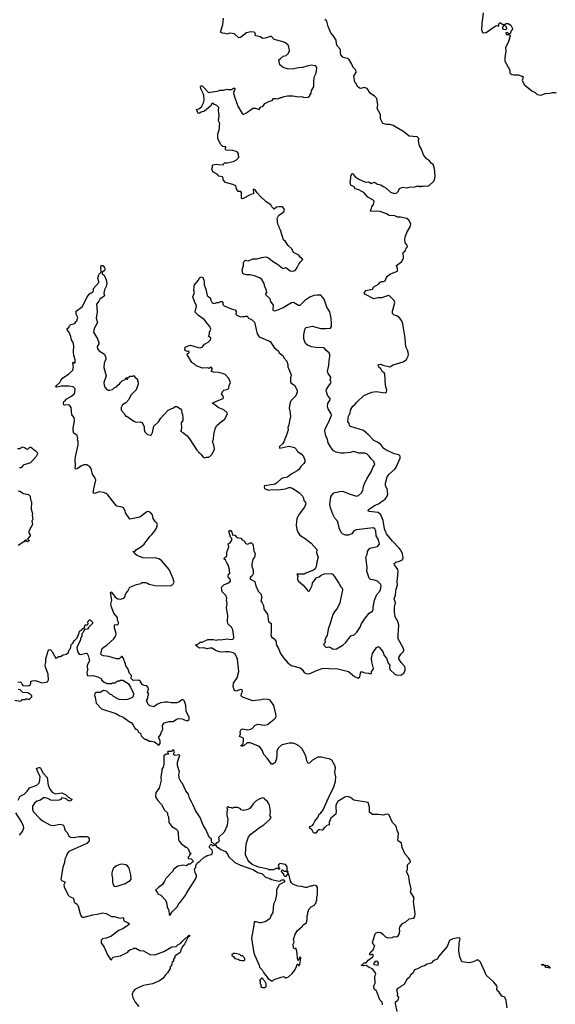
# Model space of a CAD drawing. Extents: x 2293878 to 2522763, y 823964 to 1006972.
# Tile 141 of 256: x 2383446 to 2391186, y 898819 to 913035. Entities that reach past the tile are written whole.
import ezdxf

# ---------------------------------------------------------------- set-up
doc = ezdxf.new("R2010")
doc.units = 0

msp = doc.modelspace()

# ---------------------------------------------------------------- linework, layer by layer
at = {"layer": '0CON20XD'}
for points in [[(2390145, 913132), (2390124, 912974), (2390120, 912895), (2390128, 912865), (2390135, 912850), (2390154, 912844), (2390185, 912848), (2390315, 912940), (2390335, 912950), (2390365, 912940), (2390370, 912945), (2390370, 912975), (2390385, 912990), (2390405, 912990), (2390412, 912972), (2390425, 912970), (2390438, 912958), (2390440, 912945), (2390422, 912925), (2390422, 912905), (2390435, 912898), (2390467, 912893), (2390487, 912903), (2390482, 912925), (2390450, 912955), (2390450, 912965), (2390475, 912978), (2390505, 912978), (2390545, 912958), (2390568, 912908), (2390565, 912892), (2390548, 912872), (2390535, 912830), (2390515, 912830), (2390495, 912850), (2390470, 912845), (2390475, 912820), (2390525, 912820), (2390532, 912795), (2390504, 912705), (2390464, 912635), (2390473, 912585), (2390457, 912485), (2390458, 912438), (2390528, 912305), (2390530, 912265), (2390555, 912243), (2390585, 912238), (2390655, 912238), (2390695, 912218), (2390718, 912218), (2390723, 912205), (2390709, 912155), (2390740, 912095), (2390845, 912009), (2390893, 911983), (2390925, 911954), (2390975, 911944), (2391045, 911969), (2391105, 911973), (2391145, 911986), (2391185, 911986), (2391205, 911979)], [(2387262, 906938), (2387245, 906912), (2387202, 906875), (2387200, 906855), (2387205, 906850), (2387335, 906876), (2387416, 906856), (2387442, 906835), (2387461, 906801), (2387512, 906765), (2387545, 906728), (2387568, 906675), (2387565, 906652), (2387554, 906626), (2387508, 906585), (2387483, 906547), (2387455, 906522), (2387368, 906475), (2387315, 906431), (2387245, 906416), (2387225, 906406), (2387157, 906343), (2387135, 906331), (2387115, 906324), (2386983, 906307), (2386978, 906295), (2386982, 906265), (2387035, 906243), (2387095, 906251), (2387175, 906246), (2387285, 906261), (2387335, 906281), (2387359, 906279), (2387392, 906265), (2387488, 906205), (2387534, 906154), (2387548, 906125), (2387553, 906095), (2387565, 906078), (2387578, 906065), (2387582, 906045), (2387563, 905995), (2387485, 905898), (2387451, 905835), (2387441, 905735), (2387450, 905675), (2387464, 905634), (2387495, 905592), (2387585, 905537), (2387618, 905505), (2387658, 905478), (2387739, 905385), (2387737, 905335), (2387759, 905275), (2387740, 905205), (2387732, 905135), (2387718, 905105), (2387694, 905086), (2387580, 905045), (2387555, 905030), (2387455, 905030), (2387450, 905025), (2387470, 905005), (2387458, 904982), (2387458, 904955), (2387468, 904935), (2387540, 904870), (2387615, 904782), (2387635, 904790), (2387672, 904865), (2387678, 904902), (2387720, 904955), (2387720, 904965), (2387735, 904980), (2387775, 904990), (2387803, 905017), (2387848, 905032), (2387945, 905040), (2387965, 905028), (2387990, 905000), (2388058, 904898), (2388088, 904845), (2388108, 904828), (2388113, 904805), (2388071, 904615), (2388033, 904535), (2387998, 904495), (2387970, 904445), (2387933, 904315), (2387903, 904235), (2387887, 904145), (2387873, 904125), (2387857, 904075), (2387858, 904045), (2387842, 904025), (2387840, 904005), (2387875, 903970), (2387915, 903978), (2387947, 903967), (2387975, 903948), (2388025, 903950), (2388116, 904004), (2388160, 904045), (2388233, 904137), (2388277, 904153), (2388317, 904193), (2388366, 904265), (2388383, 904315), (2388443, 904397), (2388498, 904465), (2388542, 904495), (2388552, 904515), (2388556, 904554), (2388573, 904655), (2388609, 904735), (2388651, 904785), (2388666, 904826), (2388668, 904865), (2388660, 904885), (2388616, 904926), (2388575, 904944), (2388515, 904951), (2388494, 904974), (2388462, 905075), (2388469, 905125), (2388449, 905275), (2388466, 905315), (2388474, 905355), (2388500, 905400), (2388525, 905411), (2388615, 905427), (2388647, 905463), (2388633, 905525), (2388599, 905585), (2388594, 905655), (2388579, 905685), (2388555, 905698), (2388315, 905668), (2388276, 905654), (2388245, 905614), (2388197, 905593), (2388155, 905591), (2388112, 905612), (2388093, 905633), (2388065, 905685), (2388039, 905795), (2387999, 905839), (2387970, 905895), (2387941, 905975), (2387928, 906035), (2387944, 906146), (2387958, 906172), (2387987, 906203), (2388093, 906227), (2388125, 906224), (2388209, 906189), (2388315, 906156), (2388344, 906166), (2388387, 906203), (2388406, 906235), (2388413, 906297), (2388422, 906325), (2388468, 906415), (2388521, 906495), (2388552, 906578), (2388579, 906615), (2388562, 906655), (2388526, 906695), (2388498, 906735), (2388460, 906765), (2388435, 906776), (2388345, 906777), (2388275, 906799), (2388223, 906787), (2388135, 906775), (2388085, 906778), (2388020, 906790), (2387981, 906811), (2387938, 906868), (2387905, 906925), (2387892, 906975), (2387868, 907028), (2387853, 907095), (2387859, 907125), (2387924, 907255), (2387951, 907325), (2387947, 907345), (2387904, 907415), (2387892, 907455), (2387898, 907495), (2387937, 907555), (2387893, 907613), (2387874, 907675), (2387879, 907695), (2387908, 907745), (2387943, 907785), (2387947, 907795), (2387933, 907835), (2387944, 907865), (2387941, 907875), (2387904, 907925), (2387894, 907955), (2387912, 908045), (2387916, 908115), (2387926, 908165), (2387926, 908196), (2387917, 908225), (2387875, 908257), (2387856, 908286), (2387835, 908299), (2387725, 908304), (2387664, 908314), (2387605, 908334), (2387575, 908362), (2387550, 908425), (2387551, 908489), (2387572, 908575), (2387585, 908590), (2387675, 908611), (2387794, 908576), (2387875, 908574), (2387935, 908581), (2387950, 908605), (2387954, 908675), (2387948, 908695), (2387949, 908725), (2387930, 908815), (2387886, 908886), (2387848, 908998), (2387798, 909058), (2387745, 909060), (2387695, 909052), (2387639, 909031), (2387565, 908980), (2387495, 908910), (2387475, 908909), (2387405, 908950), (2387375, 908949), (2387255, 908877), (2387135, 908828), (2387113, 908833), (2387108, 908845), (2387112, 908915), (2387077, 908965), (2387066, 909006), (2387000, 909065), (2387016, 909095), (2387006, 909145), (2386990, 909180), (2386978, 909225), (2386945, 909283), (2386922, 909305), (2386855, 909334), (2386777, 909353), (2386725, 909353), (2386683, 909363), (2386671, 909371), (2386660, 909425), (2386678, 909485), (2386678, 909515), (2386685, 909540), (2386708, 909562), (2386753, 909553), (2386815, 909580), (2386875, 909580), (2386945, 909600), (2387005, 909609), (2387033, 909603), (2387061, 909581), (2387098, 909548), (2387170, 909505), (2387245, 909448), (2387255, 909442), (2387290, 909455), (2387355, 909408), (2387385, 909402), (2387412, 909408), (2387431, 909419), (2387456, 909455), (2387479, 909505), (2387507, 909545), (2387538, 909575), (2387520, 909595), (2387505, 909600), (2387478, 909635), (2387404, 909674), (2387378, 909725), (2387327, 909775), (2387285, 909833), (2387257, 909855), (2387217, 909997), (2387199, 910025), (2387196, 910046), (2387174, 910084), (2387167, 910165), (2387190, 910215), (2387230, 910235), (2387270, 910265), (2387270, 910305), (2387242, 910332), (2387195, 910333), (2387155, 910327), (2387125, 910300), (2387091, 910335), (2387073, 910363), (2387006, 910405), (2386921, 910485), (2386876, 910535), (2386850, 910580), (2386825, 910588), (2386818, 910575), (2386827, 910543), (2386825, 910520), (2386785, 910512), (2386665, 910450), (2386652, 910452), (2386652, 910542), (2386642, 910552), (2386602, 910555), (2386580, 910595), (2386568, 910635), (2386525, 910657), (2386420, 910685), (2386388, 910725), (2386387, 910747), (2386378, 910765), (2386325, 910778), (2386302, 910805), (2386235, 910840), (2386223, 910875), (2386232, 910905), (2386232, 910935), (2386239, 910941), (2386295, 910950), (2386316, 910944), (2386385, 910940), (2386390, 910955), (2386405, 910967), (2386443, 910967), (2386534, 910986), (2386579, 911011), (2386618, 911055), (2386610, 911065), (2386610, 911105), (2386590, 911125), (2386525, 911148), (2386425, 911152), (2386418, 911165), (2386425, 911200), (2386405, 911198), (2386380, 911205), (2386355, 911232), (2386310, 911315), (2386309, 911381), (2386334, 911465), (2386334, 911506), (2386336, 911535), (2386319, 911575), (2386329, 911655), (2386320, 911725), (2386322, 911765), (2386296, 911796), (2386275, 911808), (2386255, 911810), (2386248, 911825), (2386225, 911831), (2386202, 911785), (2386115, 911716), (2386069, 911701), (2386045, 911683), (2386025, 911680), (2386018, 911688), (2386003, 911737), (2386035, 911746), (2386073, 911775), (2386104, 911835), (2386114, 911875), (2386109, 911949), (2386062, 912035), (2386058, 912065), (2386065, 912080), (2386085, 912078), (2386175, 911982), (2386325, 912010), (2386335, 912018), (2386392, 912018), (2386445, 912032), (2386455, 912028), (2386505, 912028), (2386535, 912048), (2386555, 912048), (2386556, 912034), (2386534, 911985), (2386544, 911935), (2386596, 911786), (2386659, 911679), (2386675, 911668), (2386725, 911690), (2386815, 911758), (2386855, 911758), (2386905, 911740), (2386930, 911775), (2386959, 911781), (2386990, 911825), (2387055, 911858), (2387095, 911869), (2387115, 911897), (2387145, 911899), (2387175, 911892), (2387215, 911912), (2387235, 911912), (2387265, 911928), (2387315, 911938), (2387393, 911937), (2387475, 911920), (2387525, 911928), (2387555, 911912), (2387615, 911918), (2387638, 911935), (2387638, 911945), (2387657, 911975), (2387663, 912015), (2387698, 912065), (2387695, 912135), (2387702, 912205), (2387727, 912255), (2387737, 912295), (2387738, 912335), (2387729, 912359), (2387715, 912369), (2387665, 912378), (2387619, 912371), (2387530, 912345), (2387475, 912341), (2387385, 912322), (2387314, 912324), (2387255, 912343), (2387203, 912385), (2387192, 912455), (2387209, 912471), (2387253, 912507), (2387295, 912516), (2387329, 912551), (2387344, 912585), (2387336, 912645), (2387324, 912665), (2387285, 912700), (2387252, 912715), (2387125, 912747), (2387085, 912792), (2387065, 912792), (2386995, 912768), (2386955, 912762), (2386925, 912788), (2386855, 912800), (2386848, 912815), (2386852, 912835), (2386836, 912856), (2386785, 912860), (2386725, 912844), (2386635, 912780), (2386615, 912773), (2386549, 912829), (2386485, 912839), (2386437, 912827), (2386416, 912836), (2386375, 912840), (2386348, 912855), (2386381, 912965), (2386390, 913055)], [(2389057, 908255), (2389025, 908312), (2389015, 908435), (2388980, 908645), (2388968, 908685), (2388935, 908732), (2388895, 908758), (2388855, 908767), (2388833, 908795), (2388835, 908825), (2388866, 908945), (2388859, 908979), (2388795, 909044), (2388775, 909054), (2388675, 909018), (2388625, 909018), (2388565, 909006), (2388433, 909073), (2388422, 909085), (2388448, 909125), (2388545, 909144), (2388565, 909180), (2388633, 909217), (2388654, 909246), (2388675, 909257), (2388705, 909256), (2388725, 909263), (2388747, 909315), (2388757, 909325), (2388795, 909360), (2388906, 909404), (2388904, 909445), (2388893, 909485), (2388968, 909545), (2388992, 909595), (2388988, 909672), (2389014, 909696), (2389030, 909735), (2389050, 909755), (2389047, 909777), (2389018, 909818), (2389013, 909855), (2389018, 909895), (2389039, 909961), (2389090, 910045), (2389097, 910085), (2389076, 910136), (2389038, 910165), (2388950, 910185), (2388905, 910186), (2388865, 910204), (2388786, 910206), (2388745, 910231), (2388657, 910267), (2388595, 910272), (2388534, 910264), (2388515, 910270), (2388512, 910275), (2388526, 910294), (2388534, 910335), (2388560, 910365), (2388567, 910415), (2388548, 910435), (2388475, 910471), (2388418, 910538), (2388380, 910560), (2388345, 910579), (2388295, 910592), (2388275, 910627), (2388235, 910642), (2388225, 910660), (2388221, 910685), (2388233, 910745), (2388232, 910775), (2388245, 910810), (2388255, 910812), (2388265, 910807), (2388294, 910764), (2388345, 910731), (2388441, 910691), (2388492, 910692), (2388525, 910672), (2388575, 910687), (2388615, 910661), (2388665, 910653), (2388698, 910628), (2388738, 910608), (2388805, 910546), (2388864, 910524), (2388895, 910534), (2388917, 910555), (2388935, 910600), (2388984, 910616), (2389045, 910607), (2389075, 910619), (2389155, 910621), (2389185, 910632), (2389225, 910630), (2389235, 910620), (2389245, 910630), (2389275, 910630), (2389295, 910638), (2389345, 910632), (2389365, 910642), (2389428, 910705), (2389446, 910744), (2389450, 910775), (2389440, 910885), (2389420, 910945), (2389392, 910965), (2389368, 910995), (2389325, 911028), (2389282, 911085), (2389247, 911177), (2389222, 911215), (2389210, 911285), (2389210, 911305), (2389220, 911315), (2389188, 911345), (2389075, 911354), (2388998, 911418), (2388845, 911507), (2388795, 911524), (2388745, 911521), (2388694, 911535), (2388658, 911605), (2388660, 911665), (2388612, 911752), (2388619, 911805), (2388605, 911897), (2388575, 911930), (2388512, 911975), (2388465, 912043), (2388424, 912056), (2388375, 912040), (2388358, 912045), (2388323, 912073), (2388310, 912115), (2388288, 912135), (2388272, 912218), (2388309, 912275), (2388304, 912305), (2388290, 912320), (2388263, 912345), (2388246, 912395), (2388200, 912465), (2388185, 912476), (2388140, 912485), (2388116, 912496), (2388086, 912526), (2388080, 912555), (2388082, 912605), (2388035, 912658), (2388024, 912685), (2388017, 912737), (2387976, 912806), (2387944, 912845), (2387904, 912935), (2387882, 913015), (2387855, 913040)], [(2385368, 902612), (2385395, 902610), (2385455, 902562), (2385477, 902583), (2385477, 902625), (2385458, 902668), (2385458, 902682), (2385487, 902713), (2385488, 902735), (2385506, 902765), (2385513, 902793), (2385510, 902845), (2385535, 902884), (2385605, 902901), (2385665, 902900), (2385712, 902935), (2385745, 902944), (2385795, 902941), (2385845, 902916), (2385865, 902912), (2385895, 902930), (2385897, 902965), (2385853, 903045), (2385848, 903135), (2385829, 903195), (2385805, 903218), (2385790, 903215), (2385755, 903187), (2385716, 903174), (2385635, 903170), (2385585, 903182), (2385545, 903183), (2385485, 903172), (2385438, 903152), (2385385, 903112), (2385325, 903130), (2385298, 903155), (2385292, 903182), (2385278, 903205), (2385298, 903235), (2385298, 903262), (2385310, 903295), (2385292, 903325), (2385307, 903375), (2385302, 903395), (2385285, 903418), (2385244, 903424), (2385215, 903438), (2385188, 903485), (2385167, 903497), (2385094, 903494), (2385080, 903500), (2385060, 903520), (2385056, 903535), (2385060, 903565), (2385034, 903594), (2385009, 903665), (2384984, 903695), (2384972, 903745), (2384944, 903814), (2384925, 903840), (2384915, 903840), (2384882, 903808), (2384845, 903808), (2384733, 903843), (2384655, 903850), (2384635, 903858), (2384618, 903875), (2384638, 903955), (2384665, 903980), (2384705, 904003), (2384807, 904095), (2384827, 904125), (2384836, 904145), (2384840, 904175), (2384818, 904255), (2384817, 904293), (2384825, 904302), (2384862, 904298), (2384872, 904315), (2384872, 904335), (2384858, 904365), (2384858, 904405), (2384806, 904466), (2384766, 904565), (2384762, 904598), (2384779, 904655), (2384758, 904765), (2384765, 904772), (2384775, 904768), (2384825, 904698), (2384865, 904674), (2384905, 904670), (2384952, 904685), (2384966, 904704), (2384979, 904751), (2385008, 904785), (2385037, 904843), (2385135, 904882), (2385197, 904893), (2385213, 904907), (2385265, 904908), (2385295, 904898), (2385315, 904883), (2385405, 904866), (2385625, 904863), (2385645, 904870), (2385670, 904895), (2385678, 904915), (2385660, 904975), (2385606, 905095), (2385493, 905225), (2385455, 905251), (2385425, 905262), (2385225, 905266), (2385145, 905301), (2385123, 905315), (2385102, 905342), (2385085, 905350), (2385085, 905358), (2385115, 905360), (2385134, 905386), (2385190, 905420), (2385246, 905464), (2385326, 905574), (2385356, 905604), (2385397, 905653), (2385421, 905695), (2385438, 905745), (2385432, 905762), (2385405, 905790), (2385376, 905835), (2385366, 905885), (2385335, 905919), (2385315, 905931), (2385295, 905933), (2385263, 905917), (2385180, 905850), (2385040, 905825), (2384977, 905915), (2384969, 905945), (2384946, 905986), (2384925, 905996), (2384852, 906012), (2384823, 906043), (2384722, 906175), (2384695, 906193), (2384655, 906207), (2384595, 906217), (2384526, 906196), (2384515, 906197), (2384507, 906205), (2384520, 906285), (2384547, 906385), (2384532, 906425), (2384497, 906475), (2384478, 906555), (2384459, 906579), (2384415, 906608), (2384375, 906608), (2384338, 906592), (2384275, 906552), (2384255, 906547), (2384247, 906555), (2384252, 906605), (2384248, 906675), (2384252, 906725), (2384292, 906895), (2384290, 906955), (2384282, 906965), (2384288, 906995), (2384275, 907030), (2384230, 907065), (2384218, 907098), (2384218, 907135), (2384240, 907245), (2384232, 907292), (2384198, 907328), (2384190, 907435), (2384165, 907468), (2384145, 907472), (2384095, 907469), (2384084, 907475), (2384077, 907495), (2384085, 907522), (2384105, 907533), (2384119, 907555), (2384193, 907597), (2384232, 907635), (2384243, 907657), (2384248, 907705), (2384220, 907735), (2384155, 907746), (2384045, 907742), (2383985, 907728), (2383967, 907735), (2383967, 907745), (2383976, 907755), (2384028, 907795), (2384044, 907836), (2384065, 907858), (2384158, 907922), (2384212, 907975), (2384222, 908025), (2384214, 908076), (2384225, 908090), (2384235, 908080), (2384248, 908082), (2384246, 908125), (2384228, 908188), (2384224, 908235), (2384228, 908325), (2384219, 908375), (2384197, 908415), (2384185, 908460), (2384157, 908527), (2384130, 908555), (2384130, 908575), (2384155, 908590), (2384168, 908615), (2384185, 908632), (2384243, 908647), (2384256, 908674), (2384273, 908687), (2384287, 908733), (2384264, 908785), (2384260, 908825), (2384353, 908895), (2384420, 909035), (2384456, 909075), (2384504, 909105), (2384512, 909125), (2384514, 909155), (2384588, 909242), (2384590, 909255), (2384577, 909305), (2384592, 909358), (2384622, 909388), (2384617, 909465), (2384624, 909486), (2384646, 909486), (2384673, 909455), (2384678, 909438), (2384674, 909416), (2384640, 909385), (2384640, 909365), (2384666, 909346), (2384695, 909280), (2384704, 909225), (2384694, 909185), (2384670, 909135), (2384663, 909085), (2384671, 909055), (2384667, 909045), (2384605, 909002), (2384591, 908969), (2384555, 908930), (2384566, 908815), (2384551, 908725), (2384571, 908665), (2384522, 908575), (2384512, 908525), (2384572, 908425), (2384592, 908375), (2384590, 908355), (2384564, 908315), (2384571, 908285), (2384595, 908256), (2384673, 908205), (2384690, 908155), (2384690, 908135), (2384669, 908075), (2384664, 908015), (2384698, 907895), (2384661, 907795), (2384666, 907756), (2384678, 907728), (2384704, 907694), (2384725, 907687), (2384745, 907684), (2384785, 907697), (2384811, 907719), (2384845, 907734), (2384865, 907760), (2384888, 907772), (2384901, 907799), (2384929, 907821), (2384968, 907842), (2384985, 907870), (2385000, 907865), (2385000, 907855), (2384990, 907845), (2385005, 907843), (2385020, 907875), (2385044, 907886), (2385082, 907888), (2385095, 907900), (2385110, 907885), (2385110, 907875), (2385150, 907845), (2385150, 907815), (2385160, 907805), (2385160, 907775), (2385128, 907692), (2385052, 907615), (2385025, 907550), (2384979, 907505), (2384930, 907475), (2384914, 907435), (2384912, 907395), (2384959, 907345), (2384975, 907310), (2384995, 907310), (2385065, 907256), (2385105, 907234), (2385136, 907226), (2385188, 907228), (2385215, 907218), (2385247, 907155), (2385244, 907116), (2385254, 907085), (2385295, 907047), (2385335, 907037), (2385350, 907045), (2385364, 907075), (2385384, 907166), (2385450, 907230), (2385487, 907283), (2385592, 907395), (2385668, 907432), (2385695, 907450), (2385715, 907452), (2385770, 907415), (2385786, 907396), (2385787, 907357), (2385798, 907335), (2385803, 907285), (2385803, 907247), (2385779, 907215), (2385784, 907145), (2385778, 907102), (2385770, 907095), (2385805, 907077), (2385866, 907026), (2385898, 906985), (2386005, 906818), (2386030, 906795), (2386035, 906780), (2386045, 906780), (2386065, 906760), (2386097, 906717), (2386115, 906708), (2386145, 906718), (2386175, 906718), (2386193, 906727), (2386225, 906762), (2386260, 906835), (2386251, 906895), (2386240, 906915), (2386234, 906945), (2386246, 906975), (2386251, 907045), (2386270, 907130), (2386291, 907169), (2386365, 907238), (2386406, 907264), (2386448, 907345), (2386445, 907360), (2386395, 907400), (2386322, 907432), (2386238, 907495), (2386238, 907505), (2386245, 907510), (2386347, 907553), (2386385, 907568), (2386390, 907575), (2386388, 907598), (2386363, 907635), (2386384, 907676), (2386396, 907684), (2386455, 907700), (2386470, 907715), (2386471, 907755), (2386490, 907795), (2386470, 907855), (2386415, 907910), (2386392, 907922), (2386322, 907942), (2386248, 907948), (2386212, 907962), (2386230, 907995), (2386215, 908016), (2386202, 908015), (2386185, 908000), (2386165, 908008), (2386086, 908004), (2385995, 908037), (2385967, 908067), (2385935, 908087), (2385872, 908192), (2385868, 908212), (2385895, 908223), (2385895, 908242), (2385885, 908249), (2385865, 908242), (2385834, 908265), (2385837, 908305), (2385895, 908331), (2385915, 908334), (2386025, 908300), (2386055, 908299), (2386084, 908306), (2386115, 908348), (2386170, 908380), (2386203, 908415), (2386210, 908435), (2386174, 908465), (2386188, 908495), (2386187, 908525), (2386206, 908565), (2386196, 908606), (2386158, 908645), (2386112, 908705), (2386032, 908762), (2385984, 908814), (2386002, 908905), (2385971, 908965), (2385948, 909035), (2385970, 909095), (2385963, 909125), (2385967, 909185), (2385974, 909206), (2386028, 909275), (2386045, 909310), (2386075, 909322), (2386093, 909313), (2386109, 909275), (2386114, 909255), (2386110, 909205), (2386136, 909145), (2386153, 909055), (2386202, 909015), (2386201, 908995), (2386225, 908946), (2386254, 908936), (2386295, 908951), (2386325, 908951), (2386355, 908966), (2386372, 908965), (2386380, 908955), (2386383, 908923), (2386400, 908905), (2386515, 908857), (2386560, 908845), (2386572, 908822), (2386570, 908785), (2386585, 908768), (2386635, 908744), (2386665, 908752), (2386705, 908750), (2386725, 908758), (2386742, 908745), (2386754, 908724), (2386795, 908708), (2386837, 908667), (2386878, 908498), (2386905, 908458), (2387065, 908390), (2387125, 908302), (2387185, 908250), (2387197, 908227), (2387255, 908180), (2387262, 908155), (2387306, 908106), (2387322, 908055), (2387323, 908025), (2387369, 907905), (2387360, 907865), (2387360, 907805), (2387365, 907794), (2387417, 907757), (2387454, 907685), (2387456, 907655), (2387436, 907604), (2387365, 907530), (2387351, 907489), (2387340, 907425), (2387353, 907365), (2387360, 907295), (2387349, 907265), (2387336, 907184), (2387321, 907145), (2387324, 907115), (2387312, 907065), (2387262, 906938)], [(2388690, 898810), (2388682, 898852), (2388648, 898885), (2388607, 898997), (2388596, 899016), (2388573, 899035), (2388563, 899065), (2388562, 899085), (2388582, 899125), (2388580, 899225), (2388592, 899255), (2388585, 899280), (2388545, 899330), (2388495, 899350), (2388455, 899380), (2388415, 899374), (2388380, 899385), (2388395, 899390), (2388425, 899416), (2388455, 899418), (2388482, 899455), (2388550, 899505), (2388557, 899525), (2388548, 899538), (2388535, 899540), (2388515, 899530), (2388504, 899534), (2388502, 899545), (2388520, 899575), (2388553, 899607), (2388570, 899645), (2388578, 899665), (2388548, 899695), (2388543, 899713), (2388583, 899835), (2388595, 899850), (2388625, 899860), (2388665, 899854), (2388695, 899833), (2388734, 899794), (2388765, 899781), (2388826, 899784), (2388855, 899798), (2388890, 899795), (2388915, 899808), (2388926, 899824), (2388941, 899875), (2388936, 899915), (2388940, 899935), (2388976, 899985), (2389025, 900009), (2389075, 900051), (2389140, 900065), (2389154, 900085), (2389162, 900125), (2389136, 900305), (2389147, 900357), (2389095, 900445), (2389105, 900485), (2389079, 900585), (2389069, 900665), (2389033, 900735), (2389050, 900765), (2389052, 900835), (2389067, 900853), (2389091, 900875), (2389088, 900895), (2389062, 900935), (2389015, 900989), (2388971, 901085), (2388962, 901145), (2388945, 901162), (2388918, 901175), (2388911, 901185), (2388922, 901285), (2388900, 901330), (2388885, 901390), (2388832, 901442), (2388778, 901558), (2388748, 901562), (2388705, 901548), (2388625, 901560), (2388545, 901560), (2388502, 901595), (2388501, 901665), (2388481, 901731), (2388275, 901768), (2388224, 901804), (2388185, 901820), (2388145, 901810), (2388044, 901745), (2388016, 901695), (2388012, 901645), (2388017, 901613), (2388014, 901565), (2387942, 901505), (2387920, 901445), (2387919, 901411), (2387885, 901402), (2387860, 901375), (2387844, 901366), (2387825, 901338), (2387815, 901333), (2387785, 901340), (2387765, 901338), (2387748, 901325), (2387725, 901292), (2387705, 901288), (2387694, 901294), (2387670, 901335), (2387633, 901365), (2387640, 901385), (2387675, 901400), (2387686, 901414), (2387710, 901465), (2387752, 901518), (2387775, 901562), (2387794, 901576), (2387833, 901627), (2387930, 901845), (2387982, 901945), (2388010, 902035), (2388013, 902105), (2388000, 902165), (2388011, 902235), (2388002, 902265), (2387957, 902345), (2387920, 902365), (2387885, 902367), (2387807, 902387), (2387752, 902385), (2387675, 902343), (2387635, 902300), (2387615, 902298), (2387593, 902335), (2387585, 902385), (2387561, 902445), (2387523, 902513), (2387481, 902551), (2387434, 902575), (2387395, 902588), (2387345, 902589), (2387236, 902564), (2387182, 902518), (2387161, 902475), (2387164, 902425), (2387156, 902365), (2387138, 902312), (2387102, 902288), (2387085, 902286), (2387023, 902373), (2386975, 902424), (2386950, 902490), (2386910, 902540), (2386775, 902594), (2386735, 902592), (2386688, 902555), (2386653, 902543), (2386648, 902555), (2386670, 902575), (2386675, 902590), (2386677, 902597), (2386670, 902605), (2386680, 902615), (2386680, 902655), (2386670, 902665), (2386622, 902685), (2386637, 902725), (2386634, 902756), (2386648, 902785), (2386665, 902794), (2386745, 902781), (2386780, 902790), (2386807, 902803), (2386845, 902842), (2386888, 902865), (2386985, 902851), (2387025, 902861), (2387125, 902934), (2387142, 902955), (2387151, 902975), (2387149, 903015), (2387118, 903135), (2387065, 903208), (2387035, 903222), (2386975, 903226), (2386937, 903213), (2386815, 903202), (2386665, 903252), (2386650, 903265), (2386648, 903275), (2386653, 903307), (2386668, 903335), (2386660, 903360), (2386635, 903362), (2386575, 903342), (2386544, 903354), (2386529, 903415), (2386534, 903456), (2386588, 903535), (2386611, 903625), (2386592, 903802), (2386559, 903879), (2386532, 903892), (2386475, 903906), (2386418, 903908), (2386375, 903901), (2386335, 903907), (2386277, 903927), (2386225, 903960), (2386195, 903961), (2386155, 903950), (2386105, 903968), (2386045, 903963), (2386015, 903978), (2385988, 904005), (2386000, 904015), (2386028, 904022), (2386055, 904048), (2386085, 904048), (2386165, 904087), (2386245, 904086), (2386285, 904078), (2386325, 904084), (2386355, 904079), (2386445, 904096), (2386496, 904086), (2386525, 904089), (2386540, 904105), (2386542, 904125), (2386528, 904225), (2386509, 904265), (2386459, 904309), (2386447, 904345), (2386453, 904433), (2386435, 904545), (2386445, 904605), (2386436, 904655), (2386438, 904685), (2386423, 904723), (2386372, 904772), (2386360, 904835), (2386365, 904848), (2386395, 904876), (2386462, 904905), (2386485, 904920), (2386494, 904935), (2386487, 904957), (2386464, 904975), (2386459, 904995), (2386465, 905027), (2386482, 905045), (2386474, 905115), (2386456, 905175), (2386437, 905195), (2386421, 905231), (2386403, 905245), (2386400, 905255), (2386404, 905266), (2386437, 905293), (2386439, 905345), (2386468, 905425), (2386460, 905465), (2386489, 905481), (2386512, 905518), (2386512, 905542), (2386493, 905563), (2386468, 905652), (2386478, 905662), (2386495, 905662), (2386511, 905635), (2386522, 905592), (2386533, 905597), (2386555, 905594), (2386585, 905560), (2386641, 905551), (2386663, 905523), (2386696, 905506), (2386705, 905480), (2386715, 905470), (2386745, 905462), (2386777, 905483), (2386795, 905482), (2386809, 905469), (2386820, 905445), (2386828, 905365), (2386848, 905325), (2386840, 905275), (2386813, 905245), (2386801, 905175), (2386801, 905145), (2386819, 905085), (2386820, 905035), (2386806, 905005), (2386783, 904985), (2386774, 904964), (2386842, 904922), (2386860, 904860), (2386893, 904785), (2386930, 904745), (2386943, 904695), (2386932, 904645), (2386952, 904615), (2386967, 904575), (2386972, 904525), (2387025, 904450), (2387043, 904345), (2387078, 904315), (2387082, 904195), (2387074, 904155), (2387084, 904125), (2387125, 904094), (2387153, 904055), (2387150, 904025), (2387156, 904005), (2387187, 903957), (2387216, 903885), (2387259, 903819), (2387319, 903749), (2387370, 903710), (2387497, 903675), (2387526, 903655), (2387555, 903612), (2387585, 903596), (2387619, 903591), (2387645, 903596), (2387735, 903639), (2387815, 903666), (2387875, 903672), (2387915, 903666), (2388045, 903664), (2388195, 903624), (2388285, 903554), (2388335, 903527), (2388362, 903545), (2388371, 903599), (2388385, 903622), (2388434, 903604), (2388485, 903600), (2388515, 903588), (2388530, 903595), (2388529, 903625), (2388556, 903654), (2388557, 903665), (2388534, 903765), (2388532, 903815), (2388546, 903884), (2388600, 903970), (2388615, 903979), (2388635, 903980), (2388692, 903912), (2388704, 903885), (2388714, 903855), (2388744, 903815), (2388772, 903742), (2388796, 903715), (2388791, 903685), (2388795, 903652), (2388866, 903586), (2388885, 903576), (2388955, 903569), (2388995, 903599), (2389014, 903645), (2389015, 903675), (2389003, 903705), (2388956, 903755), (2388925, 903805), (2388926, 903825), (2388952, 903875), (2388993, 903915), (2388998, 903935), (2388989, 903965), (2388917, 904097), (2388913, 904155), (2388925, 904295), (2388908, 904345), (2388873, 904415), (2388861, 904491), (2388863, 904555), (2388876, 904615), (2388857, 904675), (2388876, 904725), (2388880, 904785), (2388884, 904815), (2388905, 904875), (2388901, 904919), (2388916, 905066), (2388909, 905099), (2388864, 905165), (2388857, 905185), (2388882, 905205), (2388935, 905216), (2388980, 905240), (2388987, 905263), (2388977, 905325), (2388954, 905375), (2388931, 905405), (2388834, 905504), (2388745, 905613), (2388719, 905685), (2388698, 905805), (2388664, 905885), (2388625, 905920), (2388495, 905934), (2388480, 905945), (2388481, 905955), (2388501, 905975), (2388585, 906027), (2388633, 906045), (2388668, 906072), (2388725, 906111), (2388755, 906155), (2388766, 906184), (2388755, 906260), (2388730, 906305), (2388732, 906345), (2388758, 906435), (2388785, 906475), (2388867, 906543), (2388888, 906572), (2388945, 906704), (2388946, 906735), (2388924, 906754), (2388855, 906769), (2388735, 906826), (2388710, 906845), (2388665, 906902), (2388617, 906937), (2388565, 906958), (2388481, 907045), (2388413, 907103), (2388225, 907160), (2388213, 907175), (2388206, 907206), (2388190, 907235), (2388195, 907310), (2388200, 907325), (2388215, 907340), (2388229, 907405), (2388262, 907455), (2388296, 907484), (2388317, 907515), (2388420, 907610), (2388535, 907659), (2388595, 907668), (2388725, 907649), (2388746, 907655), (2388753, 907685), (2388732, 907752), (2388723, 907923), (2388715, 907938), (2388685, 907957), (2388666, 907996), (2388637, 908017), (2388624, 908045), (2388629, 908055), (2388665, 908060), (2388695, 908047), (2388795, 908024), (2388845, 908053), (2388985, 908095), (2389035, 908127), (2389059, 908175), (2389065, 908205), (2389057, 908255)], [(2383413, 906843), (2383446, 906844), (2383475, 906863), (2383494, 906866), (2383515, 906860), (2383547, 906837), (2383565, 906833), (2383595, 906863), (2383605, 906863), (2383670, 906815), (2383697, 906785), (2383703, 906765), (2383685, 906730), (2383601, 906639), (2383497, 906605), (2383467, 906563), (2383445, 906564)], [(2383425, 906232), (2383447, 906227), (2383500, 906195), (2383575, 906179), (2383599, 906155), (2383602, 906105), (2383618, 906075), (2383614, 905966), (2383630, 905905), (2383627, 905875), (2383637, 905825), (2383623, 905795), (2383632, 905745), (2383585, 905658), (2383578, 905645), (2383578, 905625), (2383598, 905595), (2383599, 905581), (2383562, 905545), (2383560, 905535), (2383586, 905516), (2383585, 905510), (2383555, 905498), (2383542, 905505), (2383545, 905520), (2383525, 905518), (2383508, 905495), (2383422, 905445)], [(2383420, 903470), (2383465, 903475), (2383481, 903435), (2383494, 903424), (2383555, 903416), (2383585, 903421), (2383599, 903431), (2383608, 903455), (2383605, 903480), (2383625, 903490), (2383675, 903493), (2383765, 903462), (2383850, 903475), (2383862, 903505), (2383856, 903585), (2383821, 903685), (2383816, 903715), (2383824, 903756), (2383824, 903805), (2383844, 903874), (2383858, 903922), (2383868, 903935), (2383885, 903942), (2383909, 903919), (2383968, 903818), (2383985, 903822), (2384005, 903842), (2384037, 903843), (2384075, 903867), (2384117, 903873), (2384135, 903890), (2384145, 903890), (2384160, 903935), (2384180, 903955), (2384189, 904011), (2384216, 904035), (2384238, 904072), (2384275, 904112), (2384307, 904183), (2384310, 904205), (2384339, 904221), (2384365, 904250), (2384378, 904252), (2384394, 904296), (2384422, 904298), (2384438, 904312), (2384432, 904335), (2384438, 904352), (2384455, 904370), (2384465, 904370), (2384498, 904338), (2384500, 904315), (2384441, 904259), (2384426, 904234), (2384385, 904230), (2384362, 904185), (2384343, 904167), (2384343, 904135), (2384330, 904115), (2384321, 904065), (2384286, 904005), (2384274, 903965), (2384283, 903915), (2384305, 903872), (2384325, 903868), (2384405, 903891), (2384419, 903885), (2384436, 903856), (2384453, 903777), (2384420, 903715), (2384427, 903635), (2384414, 903615), (2384421, 903571), (2384435, 903562), (2384505, 903567), (2384575, 903547), (2384626, 903516), (2384630, 903505), (2384665, 903472), (2384705, 903452), (2384775, 903450), (2384785, 903460), (2384825, 903460), (2384845, 903480), (2384855, 903480), (2384865, 903490), (2384895, 903490), (2384903, 903497), (2384935, 903500), (2384985, 903472), (2385018, 903445), (2385048, 903398), (2385089, 903305), (2385088, 903265), (2385067, 903243), (2385005, 903218), (2384973, 903213), (2384885, 903222), (2384800, 903265), (2384777, 903287), (2384750, 903295), (2384705, 903340), (2384655, 903350), (2384607, 903323), (2384545, 903320), (2384530, 903305), (2384528, 903278), (2384538, 903255), (2384552, 903165), (2384630, 903085), (2384835, 903018), (2384893, 902983), (2384940, 902965), (2385043, 902893), (2385055, 902890), (2385088, 902855), (2385105, 902810), (2385122, 902792), (2385135, 902790), (2385160, 902765), (2385160, 902755), (2385170, 902745), (2385190, 902735), (2385200, 902695), (2385245, 902650), (2385255, 902650), (2385265, 902640), (2385285, 902640), (2385315, 902620), (2385345, 902620), (2385368, 902612)], [(2383375, 903208), (2383455, 903198), (2383470, 903205), (2383478, 903222), (2383525, 903218), (2383535, 903227), (2383555, 903229), (2383585, 903220), (2383595, 903227), (2383623, 903257), (2383620, 903275), (2383608, 903288), (2383565, 903314), (2383493, 903323), (2383455, 903360), (2383425, 903363)], [(2385615, 900100), (2385648, 900155), (2385725, 900232), (2385752, 900285), (2385777, 900305), (2385845, 900398), (2385857, 900425), (2385988, 900625), (2386000, 900665), (2386000, 900685), (2385980, 900715), (2385970, 900775), (2385990, 900795), (2385992, 900828), (2386008, 900842), (2386010, 900855), (2386022, 900868), (2386050, 900885), (2386110, 900945), (2386137, 900953), (2386153, 900967), (2386215, 900982), (2386225, 900990), (2386230, 901015), (2386227, 901045), (2386188, 901085), (2386187, 901095), (2386195, 901112), (2386215, 901130), (2386235, 901108), (2386260, 901115), (2386258, 901138), (2386223, 901153), (2386218, 901175), (2386220, 901205), (2386184, 901234), (2386138, 901345), (2386097, 901407), (2386056, 901515), (2385988, 901618), (2385952, 901692), (2385935, 901733), (2385899, 901795), (2385884, 901855), (2385849, 901899), (2385798, 902005), (2385778, 902028), (2385749, 902085), (2385748, 902135), (2385757, 902175), (2385727, 902265), (2385727, 902315), (2385760, 902415), (2385745, 902420), (2385695, 902413), (2385675, 902420), (2385670, 902435), (2385682, 902465), (2385675, 902486), (2385655, 902486), (2385642, 902468), (2385585, 902470), (2385580, 902465), (2385598, 902435), (2385595, 902430), (2385565, 902430), (2385530, 902405), (2385527, 902285), (2385518, 902245), (2385502, 902215), (2385502, 902185), (2385490, 902135), (2385488, 902085), (2385492, 902055), (2385460, 901940), (2385414, 901875), (2385409, 901815), (2385440, 901760), (2385494, 901704), (2385541, 901621), (2385580, 901585), (2385580, 901555), (2385598, 901525), (2385602, 901455), (2385600, 901445), (2385647, 901387), (2385703, 901353), (2385725, 901330), (2385738, 901295), (2385742, 901195), (2385752, 901175), (2385781, 901141), (2385845, 901090), (2385855, 901090), (2385880, 901065), (2385900, 901015), (2385918, 900998), (2385918, 900992), (2385902, 900978), (2385898, 900962), (2385880, 900945), (2385882, 900922), (2385925, 900920), (2385950, 900895), (2385948, 900872), (2385932, 900868), (2385908, 900842), (2385885, 900840), (2385855, 900820), (2385815, 900830), (2385730, 900815), (2385675, 900768), (2385655, 900738), (2385558, 900635), (2385540, 900595), (2385509, 900551), (2385450, 900505), (2385410, 900465), (2385435, 900440), (2385443, 900415), (2385486, 900396), (2385552, 900322), (2385567, 900287), (2385576, 900225), (2385602, 900172), (2385604, 900114), (2385615, 900100)], [(2383423, 901765), (2383454, 901826), (2383512, 901855), (2383554, 901896), (2383589, 901945), (2383696, 901984), (2383729, 902015), (2383734, 902026), (2383743, 902105), (2383706, 902175), (2383690, 902225), (2383725, 902240), (2383735, 902240), (2383745, 902230), (2383784, 902155), (2383842, 902095), (2383856, 901985), (2383880, 901925), (2383915, 901880), (2383966, 901856), (2384028, 901868), (2384055, 901870), (2384075, 901864), (2384106, 901846), (2384148, 901808), (2384202, 901782), (2384193, 901765), (2384165, 901752), (2384135, 901764), (2384122, 901782), (2384105, 901792), (2384055, 901799), (2384034, 901775), (2384015, 901766), (2383915, 901763), (2383895, 901767), (2383855, 901790), (2383812, 901802), (2383788, 901802), (2383745, 901768), (2383695, 901750), (2383661, 901725), (2383631, 901679), (2383630, 901635), (2383642, 901605), (2383735, 901503), (2383778, 901468), (2383893, 901403), (2383935, 901400), (2384025, 901419), (2384071, 901411), (2384086, 901395), (2384100, 901335), (2384128, 901305), (2384155, 901252), (2384181, 901231), (2384222, 901228), (2384305, 901241), (2384415, 901240), (2384434, 901234), (2384449, 901215), (2384452, 901178), (2384418, 901142), (2384154, 901026), (2384126, 900985), (2384119, 900951), (2384097, 900913), (2384092, 900868), (2384072, 900795), (2384039, 900625), (2384052, 900605), (2384098, 900585), (2384100, 900575), (2384086, 900545), (2384090, 900515), (2384147, 900395), (2384165, 900377), (2384215, 900354), (2384224, 900345), (2384235, 900292), (2384276, 900266), (2384290, 900235), (2384318, 900125), (2384335, 900090), (2384355, 900079), (2384376, 900076), (2384505, 900112), (2384565, 900119), (2384645, 900139), (2384695, 900132), (2384775, 900089), (2384805, 900088), (2384897, 900063), (2384942, 900072), (2384952, 900022), (2385002, 900002), (2385020, 899990), (2385028, 899975), (2385022, 899965), (2384969, 899931)], [(2387085, 899158), (2387105, 899160), (2387125, 899178), (2387225, 899210), (2387265, 899218), (2387283, 899203), (2387295, 899202), (2387328, 899215), (2387383, 899265), (2387420, 899310), (2387447, 899363), (2387455, 899400), (2387465, 899400), (2387475, 899380), (2387485, 899380), (2387496, 899394), (2387509, 899489), (2387505, 899500), (2387490, 899495), (2387477, 899463), (2387463, 899453), (2387452, 899588), (2387435, 899630), (2387415, 899622), (2387402, 899635), (2387400, 899685), (2387410, 899715), (2387403, 899755), (2387428, 899832), (2387462, 899885), (2387532, 899945), (2387544, 899966), (2387590, 899995), (2387600, 900045), (2387600, 900105), (2387610, 900115), (2387610, 900155), (2387620, 900165), (2387620, 900185), (2387660, 900225), (2387710, 900255), (2387710, 900265), (2387730, 900285), (2387730, 900305), (2387740, 900325), (2387738, 900362), (2387750, 900405), (2387750, 900505), (2387735, 900530), (2387695, 900540), (2387666, 900524), (2387645, 900523), (2387596, 900504), (2387575, 900504), (2387525, 900518), (2387465, 900524), (2387395, 900555), (2387372, 900572), (2387359, 900595), (2387335, 900700), (2387322, 900708), (2387285, 900660), (2387270, 900675), (2387265, 900700), (2387230, 900735), (2387232, 900758), (2387245, 900760), (2387273, 900743), (2387295, 900740), (2387315, 900720), (2387325, 900720), (2387325, 900730), (2387310, 900745), (2387313, 900805), (2387285, 900837), (2387205, 900850), (2387191, 900839), (2387183, 900823), (2387190, 900795), (2387200, 900785), (2387198, 900772), (2387185, 900770), (2387175, 900780), (2387145, 900778), (2387115, 900760), (2387045, 900760), (2387035, 900768), (2386895, 900797), (2386805, 900837), (2386765, 900872), (2386744, 900904), (2386711, 900975), (2386712, 901078), (2386725, 901150), (2386751, 901235), (2386785, 901275), (2386909, 901371), (2386975, 901409), (2387065, 901493), (2387080, 901525), (2387060, 901535), (2387071, 901595), (2387066, 901636), (2387057, 901695), (2387042, 901725), (2387026, 901746), (2386990, 901775), (2386985, 901790), (2386955, 901800), (2386895, 901778), (2386864, 901756), (2386818, 901715), (2386775, 901650), (2386745, 901630), (2386678, 901618), (2386648, 901628), (2386630, 901645), (2386595, 901660), (2386535, 901660), (2386525, 901650), (2386515, 901650), (2386508, 901658), (2386475, 901660), (2386465, 901670), (2386452, 901668), (2386440, 901655), (2386440, 901645), (2386450, 901635), (2386438, 901595), (2386438, 901545), (2386452, 901495), (2386445, 901400), (2386402, 901305), (2386320, 901225), (2386330, 901175), (2386305, 901152), (2386292, 901148), (2386270, 901125), (2386290, 901095), (2386330, 901075), (2386353, 901053), (2386420, 901025), (2386455, 900980), (2386462, 900955), (2386555, 900867), (2386635, 900828), (2386814, 900764), (2386885, 900723), (2386945, 900708), (2387000, 900655), (2387045, 900640), (2387055, 900630), (2387075, 900630), (2387083, 900623), (2387195, 900598), (2387215, 900600), (2387225, 900610), (2387235, 900618), (2387265, 900618), (2387277, 900603), (2387265, 900582), (2387197, 900543), (2387155, 900470), (2387157, 900405), (2387137, 900315), (2387113, 900265), (2387102, 900145), (2387080, 900105), (2387062, 900055), (2386995, 900010), (2386935, 899994), (2386915, 899993), (2386865, 900010), (2386835, 900010), (2386830, 899955), (2386796, 899776), (2386825, 899585), (2386841, 899535), (2386906, 899386), (2386913, 899353), (2386951, 899315), (2386970, 899280), (2387035, 899193), (2387085, 899158)], [(2383445, 901262), (2383485, 901315), (2383505, 901365), (2383501, 901391), (2383469, 901465), (2383392, 901585)], [(2384825, 900520), (2384855, 900524), (2384970, 900565), (2385042, 900605), (2385058, 900625), (2385053, 900687), (2385030, 900785), (2385005, 900818), (2384982, 900832), (2384925, 900840), (2384895, 900836), (2384845, 900817), (2384802, 900785), (2384788, 900755), (2384778, 900715), (2384778, 900685), (2384788, 900635), (2384788, 900585), (2384798, 900545), (2384810, 900525), (2384825, 900520)], [(2384969, 899931), (2384935, 899908), (2384885, 899888), (2384761, 899799), (2384695, 899772), (2384645, 899764), (2384624, 899745), (2384624, 899705), (2384667, 899645), (2384714, 899534), (2384752, 899475), (2384775, 899462), (2384782, 899485), (2384795, 899498), (2384814, 899506), (2384905, 899517), (2385007, 899573), (2385024, 899596), (2385045, 899610), (2385085, 899620), (2385095, 899630), (2385125, 899630), (2385184, 899594), (2385235, 899593), (2385335, 899532), (2385415, 899539), (2385531, 899579), (2385645, 899651), (2385705, 899653), (2385738, 899682), (2385769, 899695), (2385792, 899728), (2385845, 899781), (2385872, 899788), (2385879, 899805), (2385895, 899819), (2385902, 899815), (2385900, 899805), (2385876, 899784), (2385829, 899685), (2385805, 899659), (2385781, 899615), (2385763, 899567), (2385690, 899515), (2385688, 899495), (2385668, 899472), (2385667, 899443), (2385650, 899425), (2385643, 899407), (2385640, 899375), (2385620, 899365), (2385620, 899335), (2385583, 899275), (2385553, 899245), (2385520, 899195), (2385465, 899156), (2385365, 899116), (2385235, 899089), (2385175, 899067), (2385112, 899035), (2385086, 899004), (2385073, 898965), (2385074, 898936), (2385081, 898915), (2385115, 898849), (2385166, 898785)], [(2390490, 898770), (2390477, 898875), (2390455, 898922), (2390415, 898938), (2390375, 898993), (2390345, 899018), (2390340, 899035), (2390347, 899065), (2390340, 899085), (2390298, 899138), (2390185, 899238), (2390168, 899288), (2390106, 899425), (2390075, 899456), (2390045, 899456), (2390015, 899436), (2389945, 899416), (2389834, 899434), (2389804, 899505), (2389792, 899585), (2389794, 899705), (2389810, 899765), (2389795, 899777), (2389755, 899773), (2389705, 899762), (2389655, 899738), (2389625, 899652), (2389504, 899515), (2389480, 899470), (2389421, 899445), (2389395, 899419), (2389375, 899409), (2389335, 899399), (2389295, 899373), (2389255, 899366), (2389195, 899331), (2389152, 899315), (2389132, 899275), (2389095, 899242), (2389079, 899211), (2389042, 899178), (2388995, 899102), (2388975, 899089)], [(2386685, 899450), (2386698, 899462), (2386700, 899475), (2386690, 899495), (2386667, 899517), (2386645, 899520), (2386625, 899536), (2386558, 899552), (2386535, 899551), (2386510, 899535), (2386512, 899522), (2386540, 899505), (2386555, 899480), (2386605, 899470), (2386625, 899458), (2386655, 899450), (2386685, 899450)], [(2388625, 899382), (2388629, 899415), (2388615, 899436), (2388605, 899441), (2388585, 899436), (2388562, 899415), (2388560, 899405), (2388570, 899395), (2388625, 899382)], [(2391105, 899342), (2391055, 899352), (2391030, 899380), (2390993, 899383), (2390990, 899395), (2391005, 899400), (2391015, 899390), (2391075, 899378), (2391107, 899355), (2391110, 899345), (2391105, 899342)], [(2386995, 899060), (2387010, 899075), (2387008, 899115), (2386988, 899155), (2386945, 899200), (2386910, 899165), (2386920, 899155), (2386920, 899115), (2386930, 899105), (2386930, 899075), (2386955, 899060), (2386995, 899060)], [(2388975, 899089), (2388962, 899088), (2388942, 899068), (2388905, 899048), (2388892, 899025), (2388907, 898975), (2388902, 898945), (2388918, 898915), (2388917, 898897), (2388903, 898867), (2388874, 898846), (2388871, 898829), (2388897, 898715)]]:
    msp.add_lwpolyline(points, dxfattribs=at)

doc.saveas('drawing.dxf')
